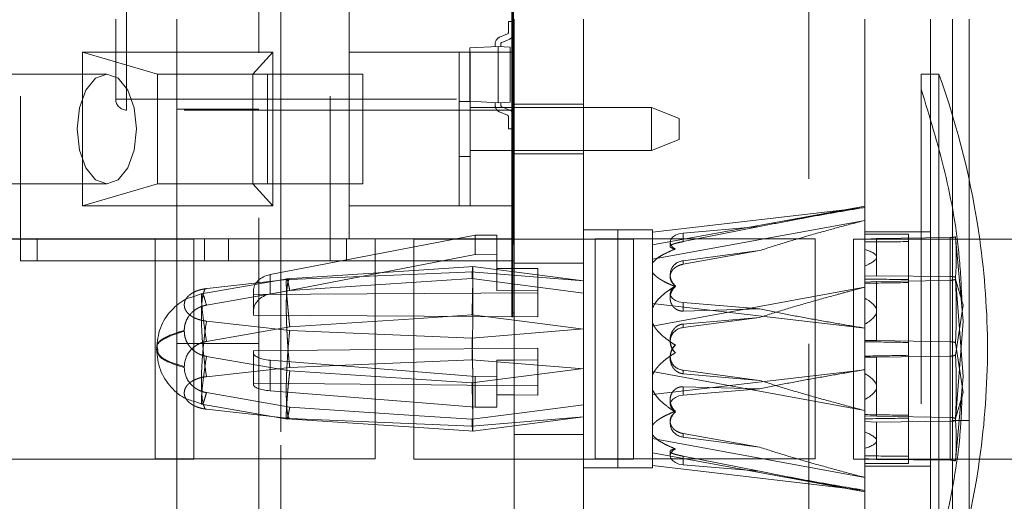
# Paper-space layout '2' of a CAD drawing. Header units: inches. Extents: x 1 to 109, y 1 to 85.
# Tile 33 of 134: x 86.731 to 87.477, y 15.06 to 15.425. Entities that reach past the tile are written whole.
import ezdxf

# ---------------------------------------------------------------- set-up
doc = ezdxf.new("R2010")
doc.units = ezdxf.units.IN
doc.header["$MEASUREMENT"] = 0
doc.linetypes.add('HIDDEN', pattern=[0.075, 0.05, -0.025])

psp = doc.layouts.new('2')

# ---------------------------------------------------------------- linework, layer by layer
at = {"color": 7, "linetype": 'HIDDEN', "lineweight": 0, "ltscale": 5}
for p, q in [((86.91218, 13.15024), (86.91218, 19.11299)), ((86.92884, 19.11299), (86.92884, 13.15024)), ((87.32884, 15.92973), (87.32884, 13.15024)), ((86.92884, 15.85297), (86.92884, 13.89701)), ((86.73152, 15.74257), (86.73152, 15.25924)), ((86.96607, 15.74257), (86.96607, 15.24257)), ((86.81187, 15.36509), (86.81187, 15.58819)), ((87.10509, 15.25535), (87.10509, 15.4877)), ((86.9805, 15.4509), (86.9805, 15.4009)), ((87.10384, 15.32174), (87.10384, 15.44339)), ((87.10467, 15.32174), (87.10467, 15.44339)), ((86.80367, 15.36509), (86.80367, 15.42574)), ((86.81187, 15.42574), (86.81187, 15.36509)), ((86.84993, 15.25907), (86.84993, 15.42574)), ((87.10124, 15.4157), (87.10124, 15.42403)), ((87.1055, 15.42403), (87.10124, 15.42403)), ((87.10384, 15.42508), (87.10467, 15.42508)), ((87.10384, 15.42354), (87.1055, 15.42354)), ((87.1055, 15.42574), (87.1055, 15.25907)), ((87.158, 15.42574), (87.158, 15.25907)), ((87.37126, 15.42574), (87.37126, 15.25907)), ((87.42109, 15.42574), (87.42109, 15.25907)), ((87.43776, 15.42574), (87.43776, 15.25907)), ((87.45026, 15.42574), (87.45026, 15.25907)), ((87.10384, 15.41575), (87.1055, 15.41575)), ((87.10509, 15.41757), (87.1055, 15.41757)), ((87.10053, 15.41464), (87.09456, 15.41214)), ((87.10218, 15.41071), (87.0962, 15.40821)), ((87.10384, 15.4113), (87.1055, 15.4113)), ((86.77836, 15.4009), (86.77836, 15.28424)), ((86.77836, 15.4009), (86.83528, 15.38424)), ((86.9227, 15.4009), (86.77836, 15.4009)), ((86.9227, 15.4009), (86.90745, 15.38424)), ((86.9227, 15.28424), (86.9227, 15.4009)), ((86.9805, 15.4009), (87.06384, 15.4009)), ((86.9805, 15.4009), (86.9805, 15.28424)), ((87.07217, 15.4009), (87.06384, 15.4009)), ((87.06384, 15.28424), (87.06384, 15.4009)), ((87.07204, 15.40401), (87.09337, 15.40513)), ((87.07204, 15.3636), (87.07204, 15.40401)), ((87.07217, 15.4009), (87.07217, 15.28424)), ((87.07217, 15.4009), (87.1055, 15.4009)), ((87.09123, 15.40715), (87.09123, 15.40502)), ((87.09337, 15.36248), (87.09337, 15.40513)), ((87.10255, 15.40465), (87.09337, 15.40513)), ((87.0955, 15.40715), (87.0955, 15.40502)), ((87.10255, 15.36296), (87.10255, 15.40465)), ((87.10467, 15.40674), (87.1055, 15.40674)), ((87.10384, 15.39906), (87.1055, 15.39906)), ((87.10384, 15.39905), (87.1055, 15.39905)), ((87.10384, 15.39127), (87.1055, 15.39127)), ((87.10384, 15.38681), (87.1055, 15.38681)), ((86.79688, 15.38424), (86.65653, 15.38424)), ((86.91861, 15.38424), (86.83528, 15.38424)), ((86.83528, 15.38424), (86.83528, 15.3009)), ((86.90745, 15.3009), (86.90745, 15.38424)), ((86.91861, 15.3009), (86.91861, 15.38424)), ((86.91861, 15.38424), (86.99078, 15.38424)), ((86.99078, 15.38424), (86.99078, 15.3009)), ((87.10384, 15.37902), (87.1055, 15.37902)), ((87.41404, 15.38424), (87.41404, 14.96757)), ((87.42741, 15.38424), (87.41404, 15.38424)), ((87.42741, 15.38424), (87.42741, 15.25907)), ((86.81187, 15.36509), (86.80367, 15.36509)), ((86.80367, 15.36509), (86.81187, 15.36509)), ((86.81187, 15.36509), (87.1055, 15.36509)), ((86.81187, 15.36509), (86.81187, 15.35689)), ((86.81187, 15.36509), (86.81187, 15.35689)), ((87.07217, 15.36333), (87.06384, 15.36333)), ((87.07204, 15.3636), (87.09337, 15.36248)), ((87.10255, 15.36296), (87.09337, 15.36248)), ((87.10384, 15.369), (87.1055, 15.369)), ((87.1055, 15.35689), (86.81187, 15.35689)), ((86.91218, 15.35757), (86.84993, 15.35757)), ((87.07217, 15.35882), (87.20967, 15.35882)), ((87.09123, 15.36046), (87.09123, 15.36259)), ((87.10053, 15.35297), (87.09456, 15.35547)), ((87.0955, 15.36046), (87.0955, 15.36259)), ((87.10218, 15.3569), (87.0962, 15.3594)), ((87.10384, 15.36121), (87.1055, 15.36121)), ((87.10384, 15.35924), (87.10467, 15.35924)), ((87.10384, 15.35592), (87.1055, 15.35592)), ((87.158, 15.36132), (87.1055, 15.36132)), ((87.20967, 15.32632), (87.20967, 15.35882)), ((87.20967, 15.35882), (87.2305, 15.35049)), ((87.10124, 15.35191), (87.10124, 15.34279)), ((87.2305, 15.35049), (87.2305, 15.33465)), ((87.1055, 15.34279), (87.10124, 15.34279)), ((87.10384, 15.3476), (87.1055, 15.3476)), ((87.10384, 15.34423), (87.1055, 15.34423)), ((87.10384, 15.34128), (87.1055, 15.34128)), ((87.10384, 15.3384), (87.1055, 15.3384)), ((87.10384, 15.3384), (87.10467, 15.3384)), ((87.10384, 15.33478), (87.1055, 15.33478)), ((87.2305, 15.33465), (87.20967, 15.32632)), ((87.20967, 15.32632), (87.07217, 15.32632)), ((87.10384, 15.33117), (87.1055, 15.33117)), ((87.10384, 15.33007), (87.10467, 15.33007)), ((87.10384, 15.32828), (87.1055, 15.32828)), ((87.10384, 15.3259), (87.10467, 15.3259)), ((87.06384, 15.32181), (87.07217, 15.32181)), ((87.10384, 15.32532), (87.1055, 15.32532)), ((87.10384, 15.32195), (87.1055, 15.32195)), ((87.10384, 15.32174), (87.10467, 15.32174)), ((87.10384, 15.20008), (87.10384, 15.32174)), ((87.10467, 15.20008), (87.10467, 15.32174)), ((87.10467, 15.32174), (87.1055, 15.32174)), ((87.1055, 15.32382), (87.158, 15.32382)), ((87.10384, 15.31757), (87.10467, 15.31757)), ((87.10384, 15.31363), (87.1055, 15.31363)), ((87.10384, 15.31002), (87.1055, 15.31002)), ((87.10384, 15.30924), (87.10467, 15.30924)), ((87.10384, 15.30507), (87.10467, 15.30507)), ((87.10467, 15.3034), (87.1055, 15.3034)), ((86.65653, 15.3009), (86.79688, 15.3009)), ((86.77836, 15.28424), (86.83528, 15.3009)), ((86.91861, 15.3009), (86.83528, 15.3009)), ((86.90745, 15.3009), (86.9227, 15.28424)), ((86.99078, 15.3009), (86.91861, 15.3009)), ((87.10384, 15.29674), (87.10467, 15.29674)), ((87.10384, 15.29666), (87.1055, 15.29666)), ((87.10384, 15.28887), (87.1055, 15.28887)), ((86.77836, 15.28424), (86.9227, 15.28424)), ((86.9805, 15.28424), (87.06384, 15.28424)), ((86.9805, 15.28424), (86.9805, 15.25924)), ((87.06384, 15.28424), (87.07217, 15.28424)), ((87.07217, 15.28424), (87.1055, 15.28424)), ((87.10509, 15.28168), (87.1055, 15.28168)), ((87.37126, 15.28415), (87.2105, 15.25466)), ((87.37126, 15.28311), (87.2105, 15.26439)), ((87.37126, 15.28417), (87.30762, 15.2718)), ((87.10509, 15.27846), (87.1055, 15.27846)), ((87.2105, 15.2438), (87.37126, 15.2733)), ((87.18425, 15.26613), (87.158, 15.26613)), ((87.18425, 15.26613), (87.18425, 15.25907)), ((87.2105, 15.26613), (87.18425, 15.26613)), ((87.2105, 15.14613), (87.2105, 15.26613)), ((87.23364, 15.2572), (87.29158, 15.26858)), ((87.23364, 15.26371), (87.29158, 15.26858)), ((86.69923, 15.25924), (86.88909, 15.25924)), ((86.73152, 15.25907), (86.73152, 15.25924)), ((86.74402, 15.25924), (86.74402, 15.25907)), ((86.83359, 15.25924), (86.83359, 15.24257)), ((86.87096, 15.25924), (86.87096, 15.24257)), ((86.88909, 15.25924), (86.88909, 15.24257)), ((87.1055, 15.25924), (86.88909, 15.25924)), ((87.07598, 15.26208), (86.92058, 15.23221)), ((86.97857, 15.25924), (86.97857, 15.24257)), ((87.00026, 15.09257), (87.00026, 15.25924)), ((87.09239, 15.26218), (87.07598, 15.26208)), ((87.07598, 15.24735), (87.07598, 15.26208)), ((87.09239, 15.23675), (87.09239, 15.26218)), ((87.10509, 15.26312), (87.1055, 15.26312)), ((87.33359, 15.25924), (87.16693, 15.25924)), ((87.16693, 15.25924), (87.16693, 15.09257)), ((87.23364, 15.2572), (87.23364, 15.26371)), ((87.33359, 15.09257), (87.33359, 15.25924)), ((87.42109, 15.26465), (87.37126, 15.26465)), ((87.4045, 15.26284), (87.37126, 15.26284)), ((87.38023, 15.25968), (87.37126, 15.25908)), ((87.38023, 15.25968), (87.43602, 15.26026)), ((87.38023, 15.24552), (87.38023, 15.25968)), ((87.4045, 15.26284), (87.4045, 15.17104)), ((87.43602, 15.22782), (87.43602, 15.26026)), ((87.44584, 15.19688), (87.44005, 15.26078)), ((87.10509, 15.25535), (87.1055, 15.25535)), ((87.22376, 15.2569), (87.22376, 15.25357)), ((86.92058, 15.21747), (87.07598, 15.24735)), ((87.07598, 15.24735), (87.09239, 15.24725)), ((87.29158, 15.25042), (87.23364, 15.24273)), ((87.23364, 15.24005), (87.29158, 15.25042)), ((87.38023, 15.23136), (87.38023, 15.24552)), ((86.84993, 15.24257), (86.87096, 15.24257)), ((86.88909, 15.24257), (86.87096, 15.24257)), ((86.88909, 15.24257), (87.1055, 15.24257)), ((87.12356, 15.23694), (87.09239, 15.23675)), ((87.09239, 15.23675), (87.09239, 15.22014)), ((87.158, 15.2409), (87.1055, 15.2409)), ((87.12356, 15.21837), (87.12356, 15.23694)), ((87.23364, 15.24273), (87.23364, 15.24005)), ((86.93371, 15.22906), (86.86863, 15.21767)), ((86.93586, 15.22863), (86.87078, 15.22141)), ((86.92058, 15.23221), (86.92058, 15.21747)), ((87.02943, 15.23533), (86.93331, 15.22899)), ((87.07453, 15.23441), (86.93548, 15.22859)), ((86.93554, 15.2201), (87.07363, 15.22921)), ((87.158, 15.22741), (87.07312, 15.23442)), ((87.158, 15.21824), (87.07363, 15.22921)), ((87.158, 15.2274), (87.1055, 15.23423)), ((87.22376, 15.232), (87.22376, 15.23063)), ((87.38023, 15.23136), (87.37126, 15.23096)), ((87.43602, 15.23078), (87.38023, 15.23136)), ((87.44005, 15.23026), (87.44584, 15.15493)), ((87.44584, 15.20896), (87.44005, 15.22864)), ((87.36276, 15.22107), (87.2105, 15.19313)), ((87.37126, 15.22655), (87.38023, 15.2269)), ((87.43602, 15.22782), (87.38023, 15.2269)), ((87.38023, 15.2269), (87.38023, 15.20459)), ((87.43602, 15.17044), (87.43602, 15.22782)), ((86.8692, 15.21777), (86.86276, 15.21562)), ((86.87243, 15.20906), (86.93554, 15.2201)), ((86.908, 15.21977), (86.908, 15.21705)), ((86.908, 15.21705), (87.12356, 15.21837)), ((86.908, 15.20148), (86.908, 15.21705)), ((87.09239, 15.22014), (87.12356, 15.21995)), ((87.10384, 15.21839), (87.10467, 15.21839)), ((87.12356, 15.21837), (87.12356, 15.20016)), ((87.22376, 15.21786), (87.22376, 15.21453)), ((86.84993, 15.14367), (86.84993, 15.20815)), ((86.85561, 15.20907), (86.85561, 15.20947)), ((87.37126, 15.19165), (87.2105, 15.21037)), ((87.23364, 15.21105), (87.23364, 15.20454)), ((87.23364, 15.21105), (87.29158, 15.20617)), ((87.29158, 15.20617), (87.23364, 15.20454)), ((87.44005, 15.17126), (87.44584, 15.20896)), ((87.12356, 15.20016), (86.908, 15.20148)), ((86.93554, 15.1926), (87.02943, 15.1988)), ((87.10384, 15.20008), (87.10467, 15.20008)), ((87.10467, 15.20313), (87.1055, 15.20313)), ((87.29158, 15.19975), (87.23364, 15.19474)), ((87.23364, 15.19206), (87.29158, 15.19975)), ((87.38023, 15.20459), (87.38023, 15.18228)), ((86.87243, 15.19695), (86.93554, 15.18995)), ((86.87243, 15.18156), (86.93554, 15.1926)), ((87.1055, 15.19757), (87.158, 15.19074)), ((87.23364, 15.19206), (87.23364, 15.19474)), ((87.44005, 15.12154), (87.44584, 15.19688)), ((86.85561, 15.18934), (86.85561, 15.18997)), ((86.93554, 15.18995), (87.07363, 15.18416)), ((87.07363, 15.18416), (87.158, 15.19113)), ((86.83359, 15.18108), (86.83359, 15.17573)), ((86.84993, 15.18007), (86.91218, 15.18007)), ((87.12356, 15.1765), (87.1055, 15.17633)), ((87.12356, 15.16764), (87.12356, 15.1765)), ((87.22376, 15.1827), (87.22376, 15.18133)), ((87.38023, 15.18228), (87.37126, 15.18223)), ((87.38023, 15.18228), (87.43602, 15.18137)), ((87.44005, 15.18055), (87.44584, 15.14285)), ((86.93554, 15.15921), (86.87243, 15.17025)), ((87.02943, 15.17559), (86.908, 15.17443)), ((86.908, 15.17443), (86.908, 15.17313)), ((86.908, 15.17313), (86.908, 15.14887)), ((87.22376, 15.17048), (87.22376, 15.16911)), ((87.38023, 15.16952), (87.37126, 15.16958)), ((87.43602, 15.17044), (87.38023, 15.16952)), ((87.38023, 15.16952), (87.38023, 15.14721)), ((87.4045, 15.17104), (87.4045, 15.12562)), ((87.43602, 15.17044), (87.43602, 15.12398)), ((86.93554, 15.16186), (86.87243, 15.15485)), ((86.92058, 15.16735), (87.02943, 15.15873)), ((86.92058, 15.14412), (86.92058, 15.16735)), ((87.07363, 15.16764), (86.93554, 15.16186)), ((87.158, 15.16068), (87.07363, 15.16764)), ((87.1055, 15.16746), (87.12356, 15.16764)), ((87.12356, 15.14086), (87.12356, 15.16764)), ((87.07363, 15.15009), (86.93554, 15.15921)), ((87.158, 15.16107), (87.07363, 15.15009)), ((87.2105, 15.14144), (87.37126, 15.16016)), ((87.2105, 15.15867), (87.37126, 15.12917)), ((87.23364, 15.15974), (87.23364, 15.15706)), ((87.29158, 15.15206), (87.23364, 15.15974)), ((87.29158, 15.15206), (87.23364, 15.15706)), ((87.44584, 15.15493), (87.44005, 15.09103)), ((86.908, 15.14988), (87.12356, 15.14781)), ((87.29158, 15.14564), (87.23364, 15.14726)), ((87.23364, 15.14076), (87.23364, 15.14726)), ((87.38023, 15.14721), (87.38023, 15.1249)), ((86.85561, 15.14274), (86.85561, 15.14234)), ((86.93554, 15.13171), (86.87243, 15.14275)), ((87.02943, 15.1355), (86.92058, 15.14412)), ((87.12356, 15.14086), (87.1055, 15.14104)), ((87.2105, 15.08568), (87.2105, 15.14613)), ((87.29158, 15.14564), (87.23364, 15.14076)), ((87.44584, 15.14285), (87.44005, 15.12317)), ((86.86276, 15.13619), (86.86919, 15.13403)), ((86.86863, 15.13413), (86.93371, 15.12274)), ((87.02943, 15.12551), (86.93554, 15.13171)), ((87.158, 15.13357), (87.1055, 15.12674)), ((87.22376, 15.13727), (87.22376, 15.13395)), ((86.87078, 15.1304), (86.87233, 15.13023)), ((86.87243, 15.13022), (86.93554, 15.12322)), ((87.158, 15.1244), (87.07363, 15.11743)), ((87.1055, 15.11758), (87.158, 15.12441)), ((87.38023, 15.1249), (87.37126, 15.12526)), ((87.38023, 15.1249), (87.43602, 15.12398)), ((87.4045, 15.12562), (87.4045, 15.08896)), ((86.93331, 15.12282), (87.02943, 15.11648)), ((86.93554, 15.12322), (87.07363, 15.11743)), ((86.93564, 15.1232), (86.93586, 15.12317)), ((87.07312, 15.11739), (87.07345, 15.11741)), ((87.07364, 15.11743), (87.07453, 15.11739)), ((87.22376, 15.12118), (87.22376, 15.11981)), ((87.38023, 15.12044), (87.37126, 15.12085)), ((87.38023, 15.12044), (87.43602, 15.12102)), ((87.38023, 15.10628), (87.38023, 15.12044)), ((87.43602, 15.12102), (87.43602, 15.12398)), ((87.43602, 15.12102), (87.43602, 15.09155)), ((87.45026, 15.12174), (87.43776, 15.12174)), ((87.1055, 15.1109), (87.158, 15.1109)), ((87.23364, 15.11175), (87.29158, 15.10139)), ((87.23364, 15.11175), (87.23364, 15.10907)), ((87.37126, 15.0785), (87.2105, 15.108)), ((87.23364, 15.10907), (87.29158, 15.10139)), ((87.38023, 15.09213), (87.38023, 15.10628)), ((87.2105, 15.09715), (87.37126, 15.06765)), ((87.22376, 15.09823), (87.22376, 15.09491)), ((87.23364, 15.0946), (87.29158, 15.08322)), ((87.23364, 15.0881), (87.23364, 15.0946)), ((86.84993, 15.09257), (87.00026, 15.09257)), ((86.84993, 14.92574), (86.84993, 15.0924)), ((87.1055, 15.0924), (87.1055, 15.00924)), ((87.158, 15.0924), (87.158, 15.00924)), ((87.16693, 15.09257), (87.33359, 15.09257)), ((87.18425, 15.0924), (87.18425, 15.08568)), ((87.2105, 15.08742), (87.37126, 15.0687)), ((87.29158, 15.08322), (87.23364, 15.0881)), ((87.37126, 15.09272), (87.38023, 15.09213)), ((87.37126, 15.0924), (87.37126, 14.92574)), ((87.37126, 15.08896), (87.4045, 15.08896)), ((87.37126, 15.08715), (87.42109, 15.08715)), ((87.43602, 15.09155), (87.38023, 15.09213)), ((87.42109, 15.0924), (87.42109, 14.92574)), ((87.42741, 15.0924), (87.42741, 14.96757)), ((87.43776, 15.0924), (87.43776, 14.92574)), ((87.45026, 15.0924), (87.45026, 14.92574)), ((87.158, 15.08568), (87.18425, 15.08568)), ((87.18425, 15.08568), (87.2105, 15.08568)), ((87.30762, 15.08), (87.37126, 15.06763))]:
    psp.add_line(p, q, dxfattribs=at)
at = {"color": 7, "linetype": 'Continuous', "lineweight": 15, "ltscale": 5}
for p, q in [((86.86276, 15.25907), (86.69609, 15.25907)), ((86.73152, 15.24257), (86.73152, 15.25907)), ((86.74402, 15.25907), (86.74402, 15.24257)), ((86.84993, 15.20815), (86.84993, 15.25907)), ((86.86276, 15.0924), (86.86276, 15.25907)), ((87.19609, 15.25907), (87.02943, 15.25907)), ((87.02943, 15.25907), (87.02943, 15.0924)), ((87.1055, 15.25907), (87.1055, 15.0924)), ((87.158, 15.25907), (87.158, 15.0924)), ((87.18425, 15.25907), (87.18425, 15.14613)), ((87.19609, 15.0924), (87.19609, 15.25907)), ((87.52943, 15.25907), (87.36276, 15.25907)), ((87.36276, 15.25907), (87.36276, 15.0924)), ((87.37126, 15.25907), (87.37126, 15.0924)), ((87.42109, 15.25907), (87.42109, 15.0924)), ((87.42741, 15.25907), (87.42741, 15.0924)), ((87.43776, 15.25907), (87.43776, 15.0924)), ((87.45026, 15.25907), (87.45026, 15.0924)), ((86.73152, 15.24257), (86.74402, 15.24257)), ((86.74402, 15.24257), (86.84993, 15.24257)), ((86.83359, 15.24257), (86.83359, 15.18108)), ((87.07511, 15.23835), (87.02943, 15.23533)), ((87.1055, 15.23423), (87.07425, 15.23829)), ((87.37126, 15.22263), (87.36276, 15.22038)), ((87.37126, 15.22263), (87.36276, 15.22107)), ((87.02943, 15.1988), (87.07363, 15.20172)), ((87.07363, 15.20172), (87.1055, 15.19757)), ((86.83552, 15.17431), (86.83503, 15.1769)), ((87.1055, 15.17633), (87.02943, 15.17559)), ((86.83359, 15.17573), (86.83359, 15.09257)), ((86.83552, 15.17494), (86.83527, 15.17625)), ((86.85561, 15.16247), (86.85561, 15.16184)), ((87.09239, 15.16734), (87.1055, 15.16746)), ((87.09239, 15.15519), (87.09239, 15.16734)), ((87.02943, 15.15873), (87.07598, 15.15504)), ((87.07598, 15.15504), (87.09239, 15.15519)), ((87.07598, 15.15504), (87.07598, 15.13181)), ((87.09239, 15.15519), (87.09239, 15.13165)), ((86.84993, 15.0924), (86.84993, 15.14367)), ((87.1055, 15.14104), (87.09239, 15.14116)), ((87.18425, 15.14613), (87.18425, 15.0924)), ((87.07598, 15.13181), (87.02943, 15.1355)), ((87.09239, 15.13165), (87.07598, 15.13181)), ((87.07363, 15.12259), (87.02943, 15.12551)), ((87.1055, 15.12674), (87.07363, 15.12259)), ((87.07426, 15.11351), (87.1055, 15.11758)), ((87.02943, 15.11648), (87.07511, 15.11346)), ((86.69609, 15.0924), (86.86276, 15.0924)), ((86.83359, 15.09257), (86.84993, 15.09257)), ((87.02943, 15.0924), (87.19609, 15.0924)), ((87.36276, 15.0924), (87.52943, 15.0924))]:
    psp.add_line(p, q, dxfattribs=at)
at = {"color": 7, "linetype": 'HIDDEN', "lineweight": 0, "ltscale": 5, "flags": 128}
for points in [[(86.77441, 15.34257), (86.77612, 15.32662), (86.78099, 15.31311), (86.78828, 15.30407), (86.79688, 15.3009), (86.80548, 15.30407), (86.81277, 15.31311), (86.81765, 15.32662), (86.81936, 15.34257), (86.81765, 15.35851), (86.81277, 15.37203), (86.80548, 15.38106), (86.79688, 15.38424), (86.78828, 15.38106), (86.78099, 15.37203), (86.77612, 15.35851), (86.77441, 15.34257)], [(87.22781, 15.25165), (87.22563, 15.25313), (87.22424, 15.25491), (87.22376, 15.25686), (87.22421, 15.25881), (87.22557, 15.2606), (87.22772, 15.26209), (87.23048, 15.26316), (87.23364, 15.26371)], [(87.22781, 15.2231), (87.22563, 15.22163), (87.22424, 15.21984), (87.22376, 15.21789), (87.22421, 15.21594), (87.22557, 15.21415), (87.22772, 15.21266), (87.23048, 15.2116), (87.23364, 15.21105)], [(87.22781, 15.1287), (87.22563, 15.13018), (87.22424, 15.13196), (87.22376, 15.13391), (87.22421, 15.13586), (87.22557, 15.13765), (87.22772, 15.13914), (87.23048, 15.14021), (87.23364, 15.14076)], [(87.23364, 15.0881), (87.23048, 15.08865), (87.22772, 15.08971), (87.22557, 15.0912), (87.22421, 15.093), (87.22376, 15.09495), (87.22424, 15.09689), (87.22563, 15.09868), (87.22781, 15.10016)]]:
    psp.add_lwpolyline(points, dxfattribs=at)
at = {"color": 7, "linetype": 'HIDDEN', "lineweight": 0, "ltscale": 25}
for centre, radius, start, end in [((87.10009, 15.4157), 0.00115, 292.68813, 0), ((87.10009, 15.4157), 0.00541, 292.68813, 0), ((87.09665, 15.40715), 0.00541, 112.68813, 180), ((87.09665, 15.40715), 0.00115, 112.68813, 180), ((86.84096, 15.17293), 0.62336, 7.94295, 19.81479), ((86.81187, 15.36509), 0.0082, 180, 270), ((87.09665, 15.36046), 0.00541, 180, 247.31187), ((87.09665, 15.36046), 0.00115, 180, 247.31187), ((87.10009, 15.35191), 0.00541, 0, 67.31187), ((87.10009, 15.35191), 0.00115, 0, 67.31187), ((87.43606, 15.27587), 0.01561, 269.83201, 284.81471), ((87.23454, 15.23206), 0.01071, 94.81662, 231.07014), ((87.43606, 15.21517), 0.01561, 75.18529, 90.16799), ((87.43602, 15.23816), 0.01034, 269.95692, 292.94144), ((87.23454, 15.18139), 0.01071, 94.81662, 231.07014), ((87.23454, 15.17041), 0.01071, 128.92986, 265.18338), ((87.43602, 15.17103), 0.01034, 67.05856, 90.04308), ((87.43602, 15.18078), 0.01034, 269.95692, 292.94144), ((87.23454, 15.11975), 0.01071, 128.92986, 265.18338), ((87.43602, 15.11365), 0.01034, 67.05856, 90.04308), ((87.43606, 15.13664), 0.01561, 269.83201, 284.81471), ((86.84096, 15.17888), 0.62336, 340.18521, 352.02611), ((87.43606, 15.07593), 0.01561, 75.18529, 90.16799)]:
    psp.add_arc(centre, radius, start, end, dxfattribs=at)
at = {"color": 7, "linetype": 'Continuous', "lineweight": 15, "ltscale": 25}
for centre, start, end in [((86.84096, 15.17293), 0.27332, 7.94295), ((86.84096, 15.17888), 352.02611, 359.72668)]:
    psp.add_arc(centre, 0.62336, start, end, dxfattribs=at)
at = {"color": 7, "linetype": 'HIDDEN', "lineweight": 0, "ltscale": 25}
for centre, major_axis, ratio, start_param, end_param in [((86.02632, 15.1759), (4.98092, 0.05209), 0.013975, 1.2903, 1.297239), ((86.13689, 15.1759), (1.24333, 0.06974), 0.041756, 6.280843, 6.401013), ((86.13689, 15.1759), (1.24333, 0.06974), 0.041756, 6.160673, 6.280843), ((86.92441, 15.21987), (0.0164, 0.00025), 0.775233, 1.794553, 3.129729), ((86.02632, 15.1759), (4.98092, -0.05209), 0.013975, 1.290592, 1.297531), ((86.02632, 15.1759), (4.98092, 0.08207), 0.005759, 1.290351, 1.29729), ((86.92441, 15.20427), (0.0164, -0.00032), 0.82607, 1.822298, 3.157475), ((86.13689, 15.1759), (1.24333, 0.02882), 0.065974, 6.281656, 6.401827), ((86.13689, 15.1759), (1.24333, 0.02882), 0.065974, 6.161486, 6.281656), ((86.02632, 15.1759), (4.98092, -0.08207), 0.005759, 1.290541, 1.29748), ((86.92441, 15.17329), (0.0164, 0.00018), 0.370032, 3.137468, 4.472644), ((86.02632, 15.1759), (4.98092, 0.08207), 0.005759, 4.985706, 4.992644), ((86.13689, 15.1759), (1.24333, -0.02882), 0.065974, 0.001529, 0.121699), ((86.92441, 15.14871), (0.0164, -0.00017), 0.28989, 3.144638, 4.479815), ((86.13689, 15.1759), (1.24333, -0.02882), 0.065974, 6.164544, 6.284714), ((86.02632, 15.1759), (4.98092, -0.08207), 0.005759, 4.985895, 4.992834), ((86.02632, 15.1759), (4.98092, 0.05209), 0.013975, 4.985654, 4.992593), ((86.13689, 15.1759), (1.24333, -0.06974), 0.041756, 0.002342, 0.122512), ((86.13689, 15.1759), (1.24333, -0.06974), 0.041756, 6.165357, 6.285527), ((86.02632, 15.1759), (4.98092, -0.05209), 0.013975, 4.985947, 4.992885)]:
    psp.add_ellipse(centre, major_axis=major_axis, ratio=ratio, start_param=start_param, end_param=end_param, dxfattribs=at)
at = {"color": 7, "linetype": 'HIDDEN', "lineweight": 0, "ltscale": 5}
for points, knots in [([(87.44491, 15.21162), (87.44441, 15.22275), (87.44292, 15.25578), (87.43318, 15.31004), (87.4204, 15.35187), (87.41403, 15.37274)], [0, 0, 0, 0, 0.20305, 0.602367, 1, 1, 1, 1]), ([(87.29158, 15.26858), (87.29816, 15.26991), (87.3113, 15.27257), (87.3312, 15.27624), (87.35119, 15.27976), (87.36457, 15.28199), (87.37126, 15.28311)], [0, 0, 0, 0, 0.249801, 0.499715, 0.749839, 1, 1, 1, 1]), ([(87.37126, 15.28401), (87.37126, 15.284), (87.37126, 15.28399), (87.37126, 15.28203), (87.37126, 15.27892), (87.37126, 15.27456), (87.37126, 15.269), (87.37126, 15.26509), (87.37126, 15.26335), (87.37126, 15.26284)], [0, 0, 0, 0, 0.177989, 0.366976, 0.480435, 0.693309, 0.882296, 0.965677, 1, 1, 1, 1]), ([(87.29158, 15.25042), (87.29816, 15.25251), (87.3113, 15.2567), (87.3312, 15.26248), (87.35119, 15.26803), (87.36457, 15.27154), (87.37126, 15.2733)], [0, 0, 0, 0, 0.249801, 0.499715, 0.749839, 1, 1, 1, 1]), ([(87.44005, 15.26078), (87.44021, 15.25824), (87.44052, 15.25316), (87.44063, 15.24553), (87.44052, 15.2379), (87.44021, 15.23281), (87.44005, 15.23026)], [0, 0, 0, 0, 0.249719, 0.49955, 0.749719, 1, 1, 1, 1]), ([(87.2105, 15.24107), (87.21127, 15.24199), (87.21285, 15.24385), (87.21679, 15.24652), (87.22176, 15.24917), (87.22579, 15.25082), (87.22781, 15.25165)], [0, 0, 0, 0, 0.204258, 0.416988, 0.706492, 1, 1, 1, 1]), ([(87.22781, 15.25165), (87.22731, 15.25173), (87.2263, 15.2519), (87.22516, 15.25226), (87.22432, 15.25269), (87.22383, 15.25315), (87.2237, 15.25365), (87.22395, 15.25415), (87.22448, 15.25457), (87.2251, 15.25491), (87.22582, 15.25523), (87.22671, 15.25555), (87.22774, 15.25585), (87.2288, 15.25614), (87.23021, 15.25648), (87.23191, 15.25686), (87.23309, 15.25709), (87.23364, 15.2572)], [0, 0, 0, 0, 0.078222, 0.158766, 0.236964, 0.317287, 0.398119, 0.481232, 0.562975, 0.605029, 0.647451, 0.724389, 0.764179, 0.804399, 0.870828, 0.939775, 1, 1, 1, 1]), ([(87.07363, 15.22921), (87.07365, 15.22972), (87.07373, 15.23119), (87.07386, 15.23322), (87.07397, 15.23513), (87.07405, 15.23646), (87.07412, 15.23765), (87.07418, 15.238), (87.07421, 15.23822)], [0, 0, 0, 0, 0.096969, 0.283693, 0.455408, 0.617053, 0.748206, 1, 1, 1, 1]), ([(87.22781, 15.22373), (87.22731, 15.22409), (87.2263, 15.22482), (87.22516, 15.22617), (87.22432, 15.22765), (87.22383, 15.22923), (87.2237, 15.23088), (87.22395, 15.23255), (87.22448, 15.23391), (87.2251, 15.23495), (87.22582, 15.23593), (87.22671, 15.23684), (87.22774, 15.23765), (87.2288, 15.23834), (87.23021, 15.23906), (87.23191, 15.23969), (87.23309, 15.23993), (87.23364, 15.24005)], [0, 0, 0, 0, 0.078222, 0.158766, 0.236964, 0.317287, 0.398119, 0.481232, 0.562975, 0.605029, 0.647451, 0.724389, 0.764179, 0.804399, 0.870828, 0.939775, 1, 1, 1, 1]), ([(86.93554, 15.1926), (86.93544, 15.19346), (86.93516, 15.19597), (86.93476, 15.19987), (86.93437, 15.20413), (86.93406, 15.20773), (86.9337, 15.21171), (86.93337, 15.21583), (86.93313, 15.21939), (86.93297, 15.22248), (86.93287, 15.22508), (86.93288, 15.22696), (86.93296, 15.2283), (86.93312, 15.22904), (86.93336, 15.22902), (86.93365, 15.22847), (86.93391, 15.22763), (86.93422, 15.22642), (86.93452, 15.22508), (86.93488, 15.22344), (86.9352, 15.22189), (86.93545, 15.22055), (86.93554, 15.2201)], [0, 0, 0, 0, 0.028108, 0.082235, 0.132013, 0.178871, 0.216886, 0.289869, 0.357664, 0.395826, 0.469076, 0.537111, 0.575468, 0.649099, 0.717483, 0.762263, 0.807404, 0.852996, 0.898959, 0.924133, 0.974645, 1, 1, 1, 1]), ([(86.93554, 15.22859), (86.93544, 15.22858), (86.93516, 15.22855), (86.93476, 15.22811), (86.93437, 15.22717), (86.93406, 15.22594), (86.9337, 15.22412), (86.93337, 15.2215), (86.93313, 15.21821), (86.93297, 15.21449), (86.93287, 15.21031), (86.93288, 15.20563), (86.93296, 15.20064), (86.93312, 15.19534), (86.93336, 15.18957), (86.93365, 15.18456), (86.93391, 15.18022), (86.93422, 15.17581), (86.93452, 15.17206), (86.93488, 15.16818), (86.9352, 15.16499), (86.93545, 15.16264), (86.93554, 15.16186)], [0, 0, 0, 0, 0.028108, 0.082235, 0.132013, 0.178871, 0.216886, 0.289869, 0.357664, 0.395826, 0.469076, 0.537111, 0.575468, 0.649099, 0.717483, 0.762263, 0.807404, 0.852996, 0.898959, 0.924133, 0.974645, 1, 1, 1, 1]), ([(87.07363, 15.16764), (87.07365, 15.16852), (87.07373, 15.17107), (87.07386, 15.17527), (87.07397, 15.18012), (87.07405, 15.18448), (87.07412, 15.18957), (87.07421, 15.19528), (87.0743, 15.2008), (87.07435, 15.2061), (87.07434, 15.21116), (87.07434, 15.21579), (87.07435, 15.22004), (87.07432, 15.22388), (87.07422, 15.22721), (87.07413, 15.22956), (87.07407, 15.23124), (87.074, 15.23259), (87.07392, 15.23343), (87.07382, 15.23406), (87.07372, 15.23436), (87.07365, 15.23437), (87.07363, 15.23437)], [0, 0, 0, 0, 0.028124, 0.08228, 0.132083, 0.178965, 0.217003, 0.290031, 0.357868, 0.395974, 0.469124, 0.537071, 0.575264, 0.648584, 0.716686, 0.761177, 0.806023, 0.851311, 0.896963, 0.922631, 0.974141, 1, 1, 1, 1]), ([(87.22781, 15.2231), (87.22683, 15.2235), (87.22487, 15.22429), (87.22201, 15.22556), (87.21925, 15.22692), (87.21686, 15.22826), (87.21484, 15.22956), (87.21317, 15.23082), (87.21165, 15.23218), (87.21089, 15.23318), (87.2105, 15.23368)], [0, 0, 0, 0, 0.141332, 0.28289, 0.425448, 0.568555, 0.674366, 0.780733, 0.889652, 1, 1, 1, 1]), ([(87.44005, 15.22864), (87.44021, 15.22464), (87.44052, 15.21663), (87.44063, 15.20461), (87.44052, 15.19258), (87.44021, 15.18456), (87.44005, 15.18055)], [0, 0, 0, 0, 0.2497189, 0.49955, 0.7497186, 1, 1, 1, 1]), ([(86.87243, 15.22158), (86.87188, 15.22151), (86.87076, 15.22137), (86.86912, 15.22105), (86.8675, 15.22065), (86.86595, 15.22017), (86.864, 15.21944), (86.8622, 15.21855), (86.86061, 15.21754), (86.85917, 15.21646), (86.85797, 15.21527), (86.857, 15.21397), (86.8564, 15.21292), (86.85595, 15.2118), (86.85567, 15.21064), (86.85563, 15.20986), (86.85561, 15.20947)], [0, 0, 0, 0, 0.059722, 0.119859, 0.181303, 0.2432, 0.302922, 0.424395, 0.486291, 0.546013, 0.667486, 0.729383, 0.795553, 0.862289, 0.93083, 1, 1, 1, 1]), ([(86.87078, 15.22004), (86.87079, 15.22009), (86.87121, 15.22153), (86.87183, 15.22156), (86.87243, 15.22158)], [0, 0, 0, 0, 0.028968, 1, 1, 1, 1]), ([(87.2105, 15.20706), (87.21127, 15.2085), (87.21285, 15.21144), (87.21679, 15.21565), (87.22176, 15.21983), (87.22579, 15.22242), (87.22781, 15.22373)], [0, 0, 0, 0, 0.204258, 0.416988, 0.706492, 1, 1, 1, 1]), ([(87.23364, 15.20454), (87.23311, 15.20455), (87.23203, 15.20457), (87.23048, 15.20494), (87.22902, 15.20554), (87.22771, 15.20636), (87.22655, 15.20739), (87.22553, 15.20863), (87.2247, 15.21007), (87.22409, 15.21172), (87.22375, 15.21353), (87.22374, 15.21546), (87.22409, 15.21743), (87.22472, 15.21906), (87.22544, 15.22035), (87.22611, 15.22132), (87.22689, 15.22225), (87.2275, 15.22282), (87.22781, 15.2231)], [0, 0, 0, 0, 0.058286, 0.118331, 0.176612, 0.236503, 0.296639, 0.358153, 0.426079, 0.495565, 0.57199, 0.650362, 0.73176, 0.815514, 0.860539, 0.905972, 0.952744, 1, 1, 1, 1]), ([(86.87243, 15.15485), (86.87187, 15.15876), (86.87074, 15.16657), (86.86954, 15.17871), (86.86878, 15.19031), (86.86851, 15.20086), (86.86878, 15.20967), (86.8695, 15.2165), (86.87036, 15.21888), (86.87078, 15.22004)], [0, 0, 0, 0, 0.143275, 0.286972, 0.430128, 0.573579, 0.717196, 0.860884, 1, 1, 1, 1]), ([(86.87243, 15.20906), (86.87187, 15.21106), (86.87074, 15.21507), (86.86954, 15.21782), (86.86877, 15.21794), (86.86851, 15.21528), (86.86877, 15.20997), (86.86953, 15.20232), (86.87074, 15.19276), (86.87187, 15.1853), (86.87243, 15.18156)], [0, 0, 0, 0, 0.124774, 0.249916, 0.374587, 0.499515, 0.624588, 0.749722, 0.874615, 1, 1, 1, 1]), ([(87.36276, 15.22038), (87.35891, 15.21936), (87.34838, 15.21659), (87.33124, 15.21181), (87.31132, 15.20604), (87.29817, 15.20185), (87.29158, 15.19975)], [0, 0, 0, 0, 0.160935, 0.440477, 0.720187, 1, 1, 1, 1]), ([(86.87243, 15.19695), (86.87132, 15.19711), (86.86964, 15.19734), (86.8675, 15.19788), (86.86595, 15.19836), (86.864, 15.1991), (86.8622, 15.19998), (86.86061, 15.20099), (86.85953, 15.20181), (86.85858, 15.20267), (86.85773, 15.20358), (86.857, 15.20457), (86.8564, 15.20562), (86.85595, 15.20673), (86.85567, 15.20789), (86.85563, 15.20867), (86.85561, 15.20907)], [0, 0, 0, 0, 0.119755, 0.181199, 0.243095, 0.303033, 0.42429, 0.486186, 0.546178, 0.606591, 0.667488, 0.729384, 0.795554, 0.862289, 0.93083, 1, 1, 1, 1]), ([(86.85561, 15.18997), (86.85562, 15.1905), (86.85565, 15.19158), (86.85587, 15.1932), (86.85623, 15.19481), (86.85674, 15.19638), (86.8576, 15.19841), (86.85872, 15.20033), (86.86009, 15.2021), (86.86161, 15.20374), (86.86334, 15.2052), (86.8653, 15.20647), (86.86691, 15.20733), (86.86866, 15.20807), (86.87051, 15.20867), (86.87179, 15.20893), (86.87243, 15.20906)], [0, 0, 0, 0, 0.059722, 0.119859, 0.181303, 0.2432, 0.302922, 0.424395, 0.486291, 0.546013, 0.667486, 0.729383, 0.795553, 0.862289, 0.93083, 1, 1, 1, 1]), ([(87.37126, 15.19165), (87.36458, 15.19276), (87.35121, 15.19499), (87.33123, 15.19851), (87.31133, 15.20218), (87.29817, 15.20484), (87.29158, 15.20617)], [0, 0, 0, 0, 0.249878, 0.499787, 0.749848, 1, 1, 1, 1]), ([(86.87079, 15.13175), (86.87037, 15.13291), (86.86951, 15.13528), (86.86878, 15.14209), (86.86851, 15.15088), (86.86877, 15.16143), (86.86953, 15.17303), (86.87074, 15.1852), (86.87187, 15.19303), (86.87243, 15.19695)], [0, 0, 0, 0, 0.139307, 0.282362, 0.425713, 0.569228, 0.712815, 0.856125, 1, 1, 1, 1]), ([(87.2105, 15.19542), (87.21085, 15.19469), (87.21156, 15.19322), (87.21298, 15.19116), (87.2146, 15.18919), (87.21661, 15.1871), (87.21902, 15.18495), (87.22182, 15.18275), (87.22476, 15.18068), (87.22679, 15.17939), (87.22781, 15.17874)], [0, 0, 0, 0, 0.101533, 0.204433, 0.310462, 0.417171, 0.561551, 0.706631, 0.853169, 1, 1, 1, 1]), ([(87.23364, 15.19474), (87.23311, 15.19467), (87.23203, 15.19452), (87.23048, 15.19397), (87.22902, 15.19317), (87.22771, 15.19214), (87.22655, 15.19091), (87.22553, 15.18946), (87.2247, 15.1878), (87.22409, 15.18591), (87.22375, 15.18385), (87.22374, 15.18165), (87.22409, 15.17941), (87.22472, 15.17755), (87.22544, 15.1761), (87.22611, 15.17502), (87.22689, 15.17399), (87.2275, 15.17337), (87.22781, 15.17306)], [0, 0, 0, 0, 0.058286, 0.118331, 0.176612, 0.236503, 0.296639, 0.358153, 0.426079, 0.495565, 0.57199, 0.650362, 0.73176, 0.815514, 0.860539, 0.905972, 0.952744, 1, 1, 1, 1]), ([(86.83503, 15.1769), (86.83499, 15.1771), (86.83441, 15.17963), (86.84042, 15.1845), (86.85055, 15.18772), (86.85561, 15.18934)], [0, 0, 0, 0, 0.042542, 0.520892, 1, 1, 1, 1]), ([(86.83527, 15.17625), (86.83509, 15.17688), (86.83423, 15.17983), (86.8403, 15.18513), (86.8505, 15.18835), (86.85561, 15.18997)], [0, 0, 0, 0, 0.119843, 0.559574, 1, 1, 1, 1]), ([(86.85561, 15.18934), (86.85566, 15.18826), (86.85574, 15.18663), (86.85624, 15.1845), (86.85674, 15.18292), (86.85738, 15.1814), (86.85815, 15.17994), (86.85906, 15.17853), (86.86009, 15.17721), (86.86161, 15.17556), (86.86334, 15.1741), (86.8653, 15.17283), (86.86691, 15.17197), (86.86866, 15.17123), (86.87051, 15.17063), (86.87179, 15.17038), (86.87243, 15.17025)], [0, 0, 0, 0, 0.119755, 0.181199, 0.243095, 0.303087, 0.3635, 0.424397, 0.486293, 0.546231, 0.667488, 0.729384, 0.795554, 0.862289, 0.93083, 1, 1, 1, 1]), ([(86.93554, 15.18995), (86.93544, 15.18908), (86.93516, 15.18654), (86.93476, 15.18236), (86.93437, 15.17752), (86.93406, 15.17318), (86.9337, 15.16811), (86.93337, 15.16242), (86.93313, 15.15692), (86.93297, 15.15163), (86.93287, 15.14657), (86.93288, 15.14194), (86.93296, 15.13767), (86.93312, 15.13382), (86.93336, 15.13046), (86.93365, 15.12809), (86.93391, 15.12639), (86.93422, 15.12503), (86.93452, 15.12418), (86.93488, 15.12355), (86.9352, 15.12325), (86.93545, 15.12322), (86.93554, 15.12322)], [0, 0, 0, 0, 0.028108, 0.082235, 0.132013, 0.178871, 0.216886, 0.289869, 0.357664, 0.395826, 0.469076, 0.537111, 0.575468, 0.649099, 0.717483, 0.762263, 0.807404, 0.852996, 0.898959, 0.924133, 0.974645, 1, 1, 1, 1]), ([(87.07363, 15.11743), (87.07365, 15.11744), (87.07373, 15.11745), (87.07386, 15.11786), (87.07397, 15.11879), (87.07405, 15.12), (87.07412, 15.1218), (87.07421, 15.12441), (87.0743, 15.12768), (87.07435, 15.1314), (87.07434, 15.13557), (87.07434, 15.14024), (87.07435, 15.14523), (87.07432, 15.15052), (87.07422, 15.15627), (87.07413, 15.16127), (87.07407, 15.1656), (87.074, 15.16999), (87.07392, 15.17375), (87.07382, 15.17769), (87.07372, 15.18096), (87.07365, 15.18336), (87.07363, 15.18416)], [0, 0, 0, 0, 0.028124, 0.08228, 0.132083, 0.178965, 0.217003, 0.290031, 0.357868, 0.395974, 0.469124, 0.537071, 0.575264, 0.648584, 0.716686, 0.761177, 0.806023, 0.851311, 0.896963, 0.922631, 0.974141, 1, 1, 1, 1]), ([(86.87243, 15.18156), (86.87132, 15.18131), (86.86964, 15.18094), (86.8675, 15.1801), (86.86596, 15.17934), (86.86432, 15.17839), (86.86333, 15.17757), (86.86276, 15.1771)], [0, 0, 0, 0, 0.31339, 0.474185, 0.636163, 0.793018, 1, 1, 1, 1]), ([(87.23364, 15.15706), (87.23311, 15.15713), (87.23203, 15.15728), (87.23048, 15.15784), (87.22902, 15.15864), (87.22771, 15.15966), (87.22655, 15.16089), (87.22553, 15.16234), (87.2247, 15.164), (87.22409, 15.1659), (87.22375, 15.16796), (87.22374, 15.17016), (87.22409, 15.1724), (87.22472, 15.17425), (87.22544, 15.1757), (87.22611, 15.17678), (87.22689, 15.17781), (87.2275, 15.17843), (87.22781, 15.17874)], [0, 0, 0, 0, 0.058286, 0.118331, 0.176612, 0.236503, 0.296639, 0.358153, 0.426079, 0.495565, 0.57199, 0.650362, 0.73176, 0.815514, 0.860539, 0.905972, 0.952744, 1, 1, 1, 1]), ([(86.87243, 15.17025), (86.87187, 15.16652), (86.87074, 15.15907), (86.86954, 15.14953), (86.86877, 15.14188), (86.86851, 15.13655), (86.86877, 15.13387), (86.86953, 15.13397), (86.87074, 15.13672), (86.87187, 15.14074), (86.87243, 15.14275)], [0, 0, 0, 0, 0.124774, 0.249916, 0.374587, 0.499515, 0.624588, 0.749722, 0.874615, 1, 1, 1, 1]), ([(87.22781, 15.17306), (87.22683, 15.17244), (87.22487, 15.1712), (87.22201, 15.16919), (87.21925, 15.16705), (87.21686, 15.16494), (87.21484, 15.16288), (87.21317, 15.1609), (87.21165, 15.15875), (87.21089, 15.15718), (87.2105, 15.15639)], [0, 0, 0, 0, 0.141332, 0.28289, 0.425448, 0.568555, 0.674366, 0.780733, 0.889652, 1, 1, 1, 1]), ([(87.44005, 15.12317), (87.44021, 15.12717), (87.44052, 15.13517), (87.44063, 15.1472), (87.44052, 15.15923), (87.44021, 15.16725), (87.44005, 15.17126)], [0, 0, 0, 0, 0.249719, 0.49955, 0.749719, 1, 1, 1, 1]), ([(86.85561, 15.14274), (86.85566, 15.14342), (86.85574, 15.14445), (86.85624, 15.14581), (86.85674, 15.14681), (86.85738, 15.14778), (86.85815, 15.1487), (86.85906, 15.14959), (86.86009, 15.15044), (86.86161, 15.15148), (86.86334, 15.15241), (86.8653, 15.15321), (86.86691, 15.15376), (86.86866, 15.15423), (86.87051, 15.15461), (86.87179, 15.15477), (86.87243, 15.15485)], [0, 0, 0, 0, 0.119755, 0.181199, 0.243095, 0.303087, 0.3635, 0.424397, 0.486293, 0.546231, 0.667488, 0.729384, 0.795554, 0.862289, 0.93083, 1, 1, 1, 1]), ([(86.93554, 15.13171), (86.93544, 15.13121), (86.93516, 15.12976), (86.93476, 15.12776), (86.93437, 15.12588), (86.93406, 15.12458), (86.9337, 15.12344), (86.93337, 15.12274), (86.93313, 15.1228), (86.93297, 15.12343), (86.93287, 15.12464), (86.93288, 15.12659), (86.93296, 15.12907), (86.93312, 15.1321), (86.93336, 15.13587), (86.93365, 15.13947), (86.93391, 15.1428), (86.93422, 15.14639), (86.93452, 15.14963), (86.93488, 15.15312), (86.9352, 15.15611), (86.93545, 15.15843), (86.93554, 15.15921)], [0, 0, 0, 0, 0.028108, 0.082235, 0.132013, 0.178871, 0.216886, 0.289869, 0.357664, 0.395826, 0.469076, 0.537111, 0.575468, 0.649099, 0.717483, 0.762263, 0.807404, 0.852996, 0.898959, 0.924133, 0.974645, 1, 1, 1, 1]), ([(87.37126, 15.16016), (87.36458, 15.15904), (87.35121, 15.15681), (87.33123, 15.15329), (87.31133, 15.14963), (87.29817, 15.14697), (87.29158, 15.14564)], [0, 0, 0, 0, 0.2498778, 0.4997875, 0.7498479, 1, 1, 1, 1]), ([(86.87243, 15.14275), (86.87188, 15.14286), (86.87076, 15.14308), (86.86912, 15.14358), (86.8675, 15.14421), (86.86596, 15.14497), (86.86432, 15.14591), (86.86333, 15.14674), (86.86276, 15.14721)], [0, 0, 0, 0, 0.1562436, 0.313572, 0.474322, 0.6362542, 0.7924978, 1, 1, 1, 1]), ([(87.07363, 15.15009), (87.07365, 15.14922), (87.07373, 15.14669), (87.07386, 15.14276), (87.07397, 15.13847), (87.07405, 15.13484), (87.07412, 15.13083), (87.07421, 15.12668), (87.0743, 15.1231), (87.07435, 15.11999), (87.07434, 15.11739), (87.07434, 15.11551), (87.07435, 15.11416), (87.07432, 15.11382), (87.07431, 15.11359)], [0, 0, 0, 0, 0.043362, 0.126861, 0.203648, 0.275931, 0.33458, 0.447176, 0.551767, 0.61052, 0.723305, 0.828066, 0.886953, 1, 1, 1, 1]), ([(87.23364, 15.14726), (87.23311, 15.14725), (87.23203, 15.14723), (87.23048, 15.14687), (87.22902, 15.14627), (87.22771, 15.14544), (87.22655, 15.14441), (87.22553, 15.14317), (87.2247, 15.14173), (87.22409, 15.14008), (87.22375, 15.13828), (87.22374, 15.13635), (87.22409, 15.13438), (87.22472, 15.13274), (87.22544, 15.13145), (87.22611, 15.13049), (87.22689, 15.12956), (87.2275, 15.12899), (87.22781, 15.1287)], [0, 0, 0, 0, 0.058286, 0.118331, 0.176612, 0.236503, 0.296639, 0.358153, 0.426079, 0.495565, 0.57199, 0.650362, 0.73176, 0.815514, 0.860539, 0.905972, 0.952744, 1, 1, 1, 1]), ([(87.37126, 15.12917), (87.36458, 15.13093), (87.35121, 15.13444), (87.33123, 15.13999), (87.31133, 15.14577), (87.29817, 15.14996), (87.29158, 15.15206)], [0, 0, 0, 0, 0.249878, 0.499787, 0.749848, 1, 1, 1, 1]), ([(86.85561, 15.14234), (86.85562, 15.142), (86.85565, 15.14132), (86.85587, 15.14029), (86.85623, 15.13927), (86.85674, 15.13827), (86.8576, 15.13698), (86.85872, 15.13576), (86.86009, 15.13464), (86.86161, 15.1336), (86.86334, 15.13267), (86.8653, 15.13186), (86.86691, 15.13132), (86.86866, 15.13085), (86.87051, 15.13047), (86.87179, 15.13031), (86.87243, 15.13022)], [0, 0, 0, 0, 0.059722, 0.119859, 0.181303, 0.2432, 0.302922, 0.424395, 0.486291, 0.546013, 0.667486, 0.729383, 0.795553, 0.862289, 0.93083, 1, 1, 1, 1]), ([(87.2105, 15.14475), (87.21127, 15.1433), (87.21285, 15.14036), (87.21679, 15.13615), (87.22176, 15.13198), (87.22579, 15.12938), (87.22781, 15.12808)], [0, 0, 0, 0, 0.204258, 0.416988, 0.706492, 1, 1, 1, 1]), ([(87.41371, 14.97919), (87.41464, 14.98153), (87.42358, 15.00413), (87.43395, 15.04927), (87.44362, 15.10086), (87.44465, 15.13144), (87.44495, 15.14018)], [0, 0, 0, 0, 0.0458356, 0.4429003, 0.8406139, 1, 1, 1, 1]), ([(86.87243, 15.13022), (86.87183, 15.13025), (86.87122, 15.13027), (86.8708, 15.13171), (86.87079, 15.13175)], [0, 0, 0, 0, 0.970917, 1, 1, 1, 1]), ([(87.2105, 15.11812), (87.21085, 15.11859), (87.21156, 15.11952), (87.21298, 15.12082), (87.2146, 15.12207), (87.21661, 15.1234), (87.21902, 15.12476), (87.22182, 15.12616), (87.22476, 15.12747), (87.22679, 15.12829), (87.22781, 15.1287)], [0, 0, 0, 0, 0.101533, 0.204433, 0.310462, 0.417171, 0.561551, 0.706631, 0.853169, 1, 1, 1, 1]), ([(87.22781, 15.12808), (87.22731, 15.12771), (87.2263, 15.12698), (87.22516, 15.12563), (87.22432, 15.12415), (87.22383, 15.12257), (87.2237, 15.12092), (87.22395, 15.11926), (87.22448, 15.1179), (87.2251, 15.11685), (87.22582, 15.11587), (87.22671, 15.11496), (87.22774, 15.11416), (87.2288, 15.11346), (87.23021, 15.11275), (87.23191, 15.11212), (87.23309, 15.11187), (87.23364, 15.11175)], [0, 0, 0, 0, 0.078222, 0.158766, 0.236964, 0.317287, 0.398119, 0.481232, 0.562975, 0.605029, 0.647451, 0.724389, 0.764179, 0.804399, 0.870828, 0.939775, 1, 1, 1, 1]), ([(87.44005, 15.09103), (87.44021, 15.09357), (87.44052, 15.09865), (87.44063, 15.10627), (87.44052, 15.11391), (87.44021, 15.119), (87.44005, 15.12154)], [0, 0, 0, 0, 0.249719, 0.49955, 0.749719, 1, 1, 1, 1]), ([(87.2105, 15.11073), (87.21127, 15.10982), (87.21285, 15.10795), (87.21679, 15.10528), (87.22176, 15.10263), (87.22579, 15.10098), (87.22781, 15.10016)], [0, 0, 0, 0, 0.204258, 0.416988, 0.706492, 1, 1, 1, 1]), ([(87.22781, 15.10016), (87.22731, 15.10007), (87.2263, 15.09991), (87.22516, 15.09954), (87.22432, 15.09912), (87.22383, 15.09865), (87.2237, 15.09816), (87.22395, 15.09765), (87.22448, 15.09723), (87.2251, 15.0969), (87.22582, 15.09657), (87.22671, 15.09626), (87.22774, 15.09595), (87.2288, 15.09567), (87.23021, 15.09532), (87.23191, 15.09495), (87.23309, 15.09471), (87.23364, 15.0946)], [0, 0, 0, 0, 0.078222, 0.158766, 0.236964, 0.317287, 0.398119, 0.481232, 0.562975, 0.605029, 0.647451, 0.724389, 0.764179, 0.804399, 0.870828, 0.939775, 1, 1, 1, 1]), ([(87.29158, 15.10139), (87.29816, 15.09929), (87.3113, 15.09511), (87.3312, 15.08933), (87.35119, 15.08378), (87.36457, 15.08026), (87.37126, 15.0785)], [0, 0, 0, 0, 0.249801, 0.499715, 0.749839, 1, 1, 1, 1]), ([(87.29158, 15.08322), (87.29816, 15.08189), (87.3113, 15.07923), (87.3312, 15.07557), (87.35119, 15.07205), (87.36457, 15.06981), (87.37126, 15.0687)], [0, 0, 0, 0, 0.249801, 0.499715, 0.749839, 1, 1, 1, 1])]:
    psp.add_open_spline(points, degree=3, knots=knots, dxfattribs=at)
at = {"color": 7, "linetype": 'Continuous', "lineweight": 15, "ltscale": 5}
for points, knots in [([(87.07424, 15.23821), (87.07426, 15.23824), (87.07431, 15.23829), (87.07435, 15.2377), (87.07434, 15.23651), (87.07434, 15.23456), (87.07435, 15.23207), (87.07432, 15.22905), (87.07422, 15.22527), (87.07413, 15.22167), (87.07407, 15.21835), (87.074, 15.21477), (87.07392, 15.21152), (87.07382, 15.20797), (87.07372, 15.20489), (87.07365, 15.20251), (87.07363, 15.20172)], [0, 0, 0, 0, 0.070804, 0.125945, 0.231797, 0.330119, 0.385386, 0.491485, 0.590031, 0.654412, 0.719307, 0.78484, 0.850901, 0.888044, 0.962581, 1, 1, 1, 1]), ([(86.86276, 15.21562), (86.86092, 15.21508), (86.85448, 15.21322), (86.845, 15.20519), (86.83629, 15.1921), (86.83515, 15.18152), (86.83458, 15.17622)], [0, 0, 0, 0, 0.112139, 0.3927, 0.695196, 1, 1, 1, 1]), ([(86.86276, 15.1771), (86.86244, 15.17687), (86.86166, 15.17629), (86.86062, 15.17519), (86.85953, 15.17391), (86.85858, 15.17255), (86.85773, 15.17111), (86.857, 15.16956), (86.8564, 15.1679), (86.85595, 15.16614), (86.85567, 15.16432), (86.85563, 15.16309), (86.85561, 15.16247)], [0, 0, 0, 0, 0.068239, 0.168415, 0.26551, 0.363285, 0.461845, 0.562021, 0.669113, 0.777122, 0.888052, 1, 1, 1, 1]), ([(86.83458, 15.17559), (86.83515, 15.17031), (86.83627, 15.15978), (86.84494, 15.14669), (86.85441, 15.13862), (86.86089, 15.13674), (86.86276, 15.13619)], [0, 0, 0, 0, 0.3030701, 0.604985, 0.8862407, 1, 1, 1, 1]), ([(86.86276, 15.14721), (86.86244, 15.14744), (86.86166, 15.14802), (86.86062, 15.14912), (86.85917, 15.15082), (86.85797, 15.1527), (86.857, 15.15474), (86.8564, 15.1564), (86.85595, 15.15816), (86.85567, 15.15998), (86.85563, 15.16122), (86.85561, 15.16184)], [0, 0, 0, 0, 0.068243, 0.168438, 0.265112, 0.461746, 0.56194, 0.669053, 0.777081, 0.888031, 1, 1, 1, 1]), ([(87.07424, 15.11361), (87.07423, 15.1136), (87.0742, 15.11357), (87.07413, 15.11407), (87.07407, 15.11489), (87.074, 15.11612), (87.07392, 15.11747), (87.07382, 15.11913), (87.07372, 15.12074), (87.07365, 15.12213), (87.07363, 15.12259)], [0, 0, 0, 0, 0.083071, 0.227063, 0.372206, 0.518777, 0.666528, 0.749601, 0.91631, 1, 1, 1, 1])]:
    psp.add_open_spline(points, degree=3, knots=knots, dxfattribs=at)
at = {"color": 8, "linetype": 'Continuous', "lineweight": 15, "ltscale": 5}
for points in [[(86.85561, 15.16247), (86.85118, 15.16381), (86.84232, 15.1665), (86.8357, 15.17113), (86.83556, 15.17403), (86.83552, 15.17494)], [(86.85561, 15.16184), (86.85118, 15.16318), (86.84232, 15.16587), (86.8357, 15.1705), (86.83556, 15.1734), (86.83552, 15.17431)]]:
    psp.add_open_spline(points, degree=3, knots=[0, 0, 0, 0, 0.407078, 0.813682, 1, 1, 1, 1], dxfattribs=at)

doc.saveas('drawing.dxf')
